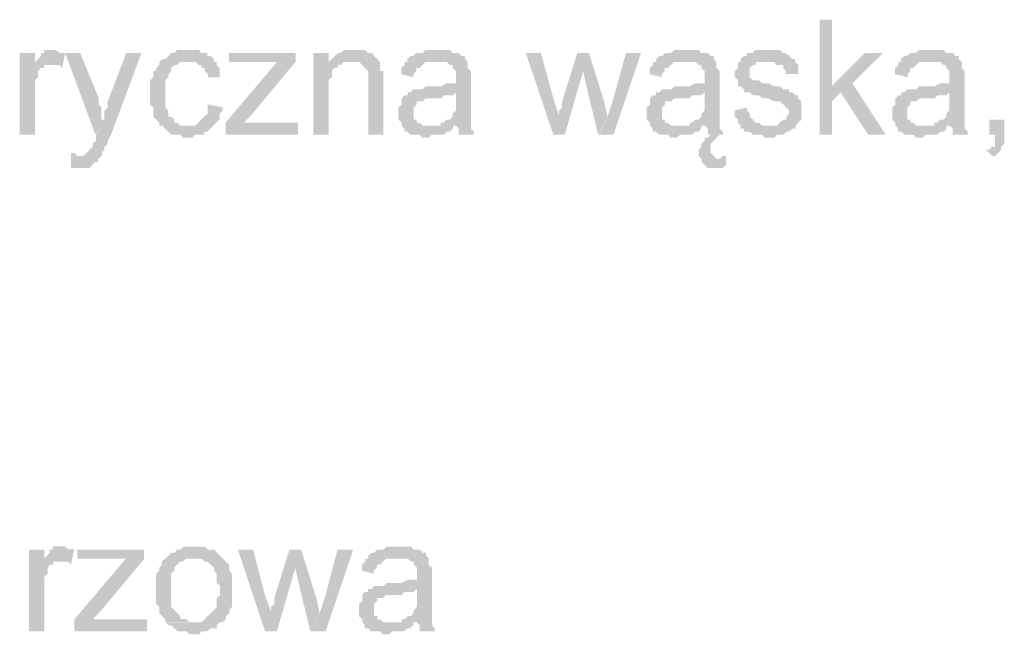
# Model space of a CAD drawing. Header units: millimetres. Extents: x -523 to 1404227, y -783705 to 1038705.
# Tile 168 of 256: x 407392 to 408768, y 235276 to 236135. Entities that reach past the tile are written whole.
import ezdxf

# ---------------------------------------------------------------- set-up
doc = ezdxf.new("R2010")
doc.units = ezdxf.units.MM
doc.linetypes.add('ACAD_ISO08W100', pattern=[36, 24, -3, 6, -3])
doc.layers.add('!!ELEKTRYKA', color=7, linetype='Continuous')

msp = doc.modelspace()

# ---------------------------------------------------------------- hatches: boundary and pattern name
at = {"layer": '!!ELEKTRYKA', "linetype": 'ACAD_ISO08W100'}
for points in [[(408526.95, 236135.42), (408509.57, 236135.42), (408509.57, 235974.55), (408526.95, 235974.55), (408526.95, 236021.1), (408538.84, 236033.81), (408526.95, 236042.32)], [(407412.88, 236088.92), (407391.69, 236088.92), (407391.69, 235974.57), (407412.88, 235974.57), (407412.88, 236033.82), (407412.88, 236038.06), (407412.88, 236042.3), (407412.88, 236046.54), (407412.88, 236050.77), (407417.49, 236055.01), (407417.49, 236059.25), (407417.49, 236059.25), (407417.49, 236063.49), (407421.17, 236067.73), (407425.78, 236067.73), (407425.78, 236071.97), (407429.47, 236071.97), (407434.07, 236071.97), (407412.88, 236071.97)], [(407438.88, 236093.15), (407438.88, 236093.15), (407429.66, 236093.15), (407425.98, 236093.15), (407425.98, 236088.92), (407421.37, 236088.92), (407421.37, 236084.68), (407417.69, 236080.44), (407413.08, 236076.2), (407413.08, 236071.96), (407434.27, 236071.96), (407438.88, 236071.96), (407442.56, 236071.96), (407447.17, 236071.96), (407450.85, 236067.72), (407455.46, 236088.92), (407450.85, 236088.92), (407447.17, 236088.92), (407442.56, 236093.15), (407442.56, 236093.15)], [(407476.36, 236088.86), (407455.17, 236088.86), (407497.54, 235974.56), (407510.44, 235995.74), (407505.83, 235995.74), (407505.83, 236004.22), (407505.83, 236008.45), (407505.83, 236012.69), (407502.15, 236016.93), (407502.15, 236021.16), (407502.15, 236025.4)], [(407561.76, 236088.83), (407540.57, 236088.83), (407514.79, 236021.13), (407514.79, 236021.13), (407514.79, 236016.9), (407514.79, 236012.66), (407510.18, 236008.43), (407510.18, 236004.19), (407510.18, 235999.95), (407510.18, 235995.72), (407498.21, 235974.53), (407498.21, 235974.53), (407498.21, 235970.3), (407498.21, 235966.06), (407493.61, 235961.82), (407493.61, 235957.59), (407489, 235953.44), (407489, 235953.44), (407489, 235953.44), (407485.32, 235949.21), (407485.32, 235949.21), (407480.71, 235944.97), (407472.42, 235944.97), (407506.5, 235944.97), (407506.5, 235949.21), (407506.5, 235949.21), (407510.18, 235953.44), (407510.18, 235957.59), (407514.79, 235961.82), (407514.79, 235966.06), (407519.39, 235974.53)], [(407629.08, 236093.09), (407624.48, 236093.09), (407620.8, 236093.09), (407616.2, 236093.09), (407611.59, 236093.09), (407607.91, 236088.86), (407603.31, 236088.86), (407599.63, 236084.63), (407599.63, 236084.63), (407595.03, 236080.39), (407590.43, 236080.39), (407586.75, 236076.16), (407586.75, 236071.93), (407582.14, 236067.69), (407582.14, 236063.46), (407578.46, 236063.46), (407578.46, 236059.22), (407578.46, 236054.99), (407573.86, 236050.76), (407573.86, 236046.52), (407573.86, 236042.29), (407573.86, 236038.06), (407573.86, 236033.82), (407573.86, 236025.36), (407573.86, 236021.12), (407573.86, 236016.89), (407578.46, 236012.65), (407578.46, 236008.42), (407578.46, 236004.19), (407578.46, 235999.95), (407582.14, 235995.72), (407582.14, 235995.72), (407586.75, 235991.49), (407586.75, 235987.25), (407624.48, 235987.25), (407624.48, 235987.25), (407620.8, 235987.25), (407616.2, 235987.25), (407611.59, 235991.49), (407607.91, 235991.49), (407607.91, 235995.72), (407603.31, 235999.95), (407603.31, 235999.95), (407599.63, 235999.95), (407599.63, 236004.19), (407599.63, 236008.42), (407595.03, 236012.65), (407595.03, 236016.89), (407595.03, 236021.12), (407595.03, 236025.36), (407595.03, 236033.82), (407595.03, 236033.82), (407595.03, 236038.06), (407595.03, 236042.29), (407595.03, 236046.52), (407595.03, 236050.76), (407599.63, 236054.99), (407599.63, 236059.22), (407603.31, 236063.46), (407603.31, 236067.69), (407603.31, 236067.69), (407607.91, 236071.93), (407611.59, 236071.93), (407616.2, 236076.16), (407620.8, 236076.16), (407624.48, 236076.16), (407629.08, 236076.16), (407663.13, 236076.16), (407663.13, 236080.39), (407658.53, 236084.63), (407653.93, 236084.63), (407653.93, 236088.86), (407650.25, 236088.86), (407645.65, 236088.86), (407641.97, 236093.09), (407637.36, 236093.09), (407632.76, 236093.09)], [(407777.16, 236088.88), (407684.27, 236088.88), (407684.27, 236076.19), (407731.17, 236076.19), (407734.85, 236076.19), (407739.45, 236076.19), (407743.13, 236076.19), (407747.73, 236076.19), (407752.32, 236076.19), (407777.16, 236076.19)], [(407823.4, 236088.9), (407802.27, 236088.9), (407802.27, 235974.59), (407823.4, 235974.59), (407823.4, 236038.08), (407823.4, 236042.31), (407823.4, 236046.54), (407823.4, 236050.77), (407828, 236054.99), (407828, 236059.22), (407828, 236063.54), (407831.67, 236067.77), (407831.67, 236067.77), (407836.27, 236067.77), (407836.27, 236071.99), (407839.94, 236071.99), (407823.4, 236071.99)], [(407857.66, 236093.11), (407857.66, 236093.11), (407853.06, 236093.11), (407849.39, 236093.11), (407844.79, 236093.11), (407840.2, 236088.89), (407836.52, 236088.89), (407831.93, 236084.66), (407831.93, 236084.66), (407828.25, 236080.43), (407823.66, 236076.21), (407853.06, 236076.21), (407857.66, 236076.21), (407861.33, 236076.21), (407865.92, 236076.21), (407870.52, 236071.98), (407870.52, 236071.98), (407874.19, 236067.75), (407878.79, 236063.53), (407878.79, 236063.53), (407878.79, 236059.21), (407878.79, 236054.98), (407878.79, 236050.75), (407878.79, 236046.53), (407878.79, 235974.58), (407899.92, 235974.58), (407899.92, 236046.53), (407899.92, 236046.53), (407899.92, 236054.98), (407899.92, 236059.21), (407899.92, 236063.53), (407895.33, 236063.53), (407895.33, 236067.75), (407895.33, 236071.98), (407895.33, 236076.21), (407891.65, 236080.43), (407891.65, 236080.43), (407887.06, 236084.66), (407883.38, 236088.89), (407878.79, 236088.89), (407878.79, 236088.89), (407874.19, 236093.11), (407870.52, 236093.11), (407861.33, 236093.11)], [(407975.61, 236093.15), (407971.02, 236093.15), (407967.35, 236093.15), (407962.76, 236093.15), (407959.09, 236093.15), (407954.49, 236088.93), (407949.9, 236088.93), (407946.23, 236088.93), (407941.64, 236084.71), (407937.97, 236084.71), (407933.38, 236080.48), (407933.38, 236076.17), (407971.02, 236076.17), (407975.61, 236076.17), (407980.2, 236076.17), (407983.87, 236076.17), (407988.47, 236076.17), (407993.06, 236071.95), (407996.73, 236071.95), (407996.73, 236067.72), (407996.73, 236067.72), (408001.32, 236063.5), (408001.32, 236059.28), (408001.32, 236055.05), (408001.32, 236055.05), (408001.32, 236046.61), (407996.73, 236046.61), (407993.06, 236046.61), (407993.06, 236046.61), (407988.47, 236046.61), (407980.2, 236042.38), (407975.61, 236042.38), (407971.02, 236042.38), (407967.35, 236042.38), (407959.09, 236042.38), (407954.49, 236038.07), (407949.9, 236038.07), (407949.9, 236038.07), (407946.23, 236038.07), (407941.64, 236038.07), (407937.97, 236033.84), (408001.32, 236033.84), (408001.32, 236025.4), (408001.32, 236021.17), (408001.32, 236016.95), (408001.32, 236012.73), (408001.32, 236008.5), (407996.73, 236004.28), (407996.73, 236004.28), (407996.73, 235999.96), (407993.06, 235995.74), (407988.47, 235995.74), (407983.87, 235991.52), (407980.2, 235991.52), (407980.2, 235987.29), (408001.32, 235987.29), (408001.32, 235987.29), (408004.99, 235983.07), (408004.99, 235978.85), (408004.99, 235974.62), (408026.11, 235974.62), (408026.11, 235974.62), (408026.11, 235978.85), (408022.44, 235983.07), (408022.44, 235987.29), (408022.44, 235991.52), (408022.44, 235991.52), (408022.44, 235995.74), (408022.44, 235999.96), (408022.44, 236004.28), (408022.44, 236008.5), (408022.44, 236016.95), (408022.44, 236021.17), (408022.44, 236050.83), (408022.44, 236050.83), (408022.44, 236055.05), (408022.44, 236059.28), (408022.44, 236063.5), (408017.85, 236067.72), (408017.85, 236067.72), (408017.85, 236071.95), (408017.85, 236076.17), (408014.17, 236080.48), (408014.17, 236084.71), (408009.58, 236084.71), (408004.99, 236088.93), (408001.32, 236088.93), (407996.73, 236088.93), (407993.06, 236093.15), (407988.47, 236093.15), (407983.87, 236093.15), (407980.2, 236093.15)], [(408120.08, 236088.84), (408098.99, 236088.84), (408137.51, 235974.57), (408145.76, 235999.97), (408137.51, 236025.38)], [(408187.37, 236088.92), (408170.87, 236088.92), (408149.78, 236021.16), (408149.78, 236016.94), (408149.78, 236012.63), (408145.19, 236008.42), (408145.19, 236004.2), (408145.19, 235999.98), (408145.19, 235999.98), (408136.94, 235974.58), (408153.45, 235974.58), (408179.12, 236063.52)], [(408187.28, 236088.93), (408179.04, 236063.53), (408183.62, 236042.36), (408200.12, 235974.62), (408212.95, 236000.01), (408208.37, 236021.19)], [(408260, 236088.9), (408238.92, 236088.9), (408221.51, 236025.39), (408213.26, 236000), (408200.43, 235974.61), (408221.51, 235974.61)], [(408323.3, 236093.13), (408319.64, 236093.13), (408315.06, 236093.13), (408310.47, 236093.13), (408306.81, 236093.13), (408302.23, 236088.82), (408297.65, 236088.82), (408293.99, 236088.82), (408289.41, 236084.61), (408285.74, 236084.61), (408281.16, 236080.4), (408281.16, 236076.18), (408319.64, 236076.18), (408323.3, 236076.18), (408327.88, 236076.18), (408331.54, 236076.18), (408336.12, 236076.18), (408340.7, 236071.97), (408344.37, 236071.97), (408344.37, 236067.66), (408344.37, 236067.66), (408348.95, 236063.45), (408348.95, 236059.24), (408348.95, 236055.02), (408348.95, 236055.02), (408348.95, 236046.5), (408344.37, 236046.5), (408340.7, 236046.5), (408340.7, 236046.5), (408336.12, 236046.5), (408327.88, 236042.29), (408323.3, 236042.29), (408319.64, 236042.29), (408315.06, 236042.29), (408306.81, 236042.29), (408302.23, 236038.08), (408297.65, 236038.08), (408297.65, 236038.08), (408293.99, 236038.08), (408289.41, 236038.08), (408285.74, 236033.86), (408348.95, 236033.86), (408348.95, 236025.34), (408348.95, 236021.13), (408348.95, 236016.92), (408348.95, 236012.61), (408348.95, 236008.4), (408344.37, 236004.18), (408344.37, 236004.18), (408344.37, 235999.97), (408340.7, 235995.76), (408336.12, 235995.76), (408331.54, 235991.45), (408327.88, 235991.45), (408327.88, 235987.24), (408348.95, 235987.24), (408348.95, 235987.24), (408353.53, 235983.02), (408353.53, 235978.81), (408353.53, 235974.6), (408357.19, 235974.6), (408353.53, 235970.29), (408348.95, 235970.29), (408348.95, 235966.08), (408344.37, 235961.86), (408344.37, 235961.86), (408344.37, 235957.65), (408340.7, 235953.35), (408340.7, 235949.13), (408340.7, 235944.92), (408344.37, 235940.7), (408370.02, 235940.7), (408365.44, 235940.7), (408361.77, 235944.92), (408361.77, 235944.92), (408357.19, 235949.13), (408357.19, 235953.35), (408357.19, 235957.65), (408357.19, 235961.86), (408361.77, 235966.08), (408361.77, 235966.08), (408365.44, 235970.29), (408365.44, 235970.29), (408370.02, 235974.6), (408374.6, 235974.6), (408374.6, 235974.6), (408374.6, 235978.81), (408370.02, 235983.02), (408370.02, 235987.24), (408370.02, 235991.45), (408370.02, 235991.45), (408370.02, 235995.76), (408370.02, 235999.97), (408370.02, 236004.18), (408370.02, 236008.4), (408370.02, 236016.92), (408370.02, 236021.13), (408370.02, 236050.72), (408370.02, 236050.72), (408370.02, 236055.02), (408370.02, 236059.24), (408370.02, 236063.45), (408365.44, 236067.66), (408365.44, 236067.66), (408365.44, 236071.97), (408365.44, 236076.18), (408361.77, 236080.4), (408361.77, 236084.61), (408357.19, 236084.61), (408353.53, 236088.82), (408348.95, 236088.82), (408344.37, 236088.82), (408340.7, 236093.13), (408336.12, 236093.13), (408331.54, 236093.13), (408327.88, 236093.13)], [(408433.03, 236093.16), (408433.03, 236093.16), (408424.79, 236093.16), (408420.21, 236093.16), (408415.64, 236088.86), (408415.64, 236088.86), (408411.98, 236088.86), (408407.4, 236088.86), (408407.4, 236084.65), (408403.74, 236084.65), (408399.16, 236080.44), (408399.16, 236076.23), (408437.6, 236076.23), (408437.6, 236076.23), (408441.26, 236076.23), (408445.84, 236076.23), (408449.5, 236071.93), (408454.08, 236071.93), (408458.65, 236071.93), (408458.65, 236067.72), (408462.32, 236063.51), (408462.32, 236059.3), (408479.71, 236059.3), (408479.71, 236063.51), (408479.71, 236067.72), (408479.71, 236071.93), (408475.13, 236076.23), (408475.13, 236080.44), (408475.13, 236080.44), (408471.47, 236080.44), (408466.89, 236084.65), (408462.32, 236088.86), (408458.65, 236088.86), (408458.65, 236088.86), (408454.08, 236093.16), (408449.5, 236093.16), (408445.84, 236093.16), (408441.26, 236093.16)], [(408598.38, 236088.87), (408572.77, 236088.87), (408526.13, 236042.32), (408538.93, 236033.91), (408577.34, 235974.56), (408602.03, 235974.56), (408555.39, 236046.53)], [(408665.47, 236093.15), (408661.81, 236093.15), (408657.24, 236093.15), (408652.67, 236093.15), (408649.02, 236093.15), (408644.45, 236088.95), (408640.79, 236088.95), (408636.22, 236088.95), (408631.65, 236084.65), (408628, 236084.65), (408623.43, 236080.45), (408623.43, 236076.24), (408661.81, 236076.24), (408665.47, 236076.24), (408670.04, 236076.24), (408674.61, 236076.24), (408678.26, 236076.24), (408682.83, 236071.95), (408686.49, 236071.95), (408686.49, 236067.74), (408686.49, 236067.74), (408691.06, 236063.54), (408691.06, 236059.25), (408691.06, 236055.04), (408691.06, 236055.04), (408691.06, 236046.54), (408686.49, 236046.54), (408682.83, 236046.54), (408682.83, 236046.54), (408678.26, 236046.54), (408670.04, 236042.34), (408665.47, 236042.34), (408661.81, 236042.34), (408657.24, 236042.34), (408649.02, 236042.34), (408644.45, 236038.13), (408640.79, 236038.13), (408640.79, 236038.13), (408636.22, 236038.13), (408631.65, 236038.13), (408628, 236033.84), (408691.06, 236033.84), (408691.06, 236025.43), (408691.06, 236021.14), (408691.06, 236016.93), (408691.06, 236012.73), (408691.06, 236008.43), (408686.49, 236004.23), (408686.49, 236004.23), (408686.49, 236000.02), (408682.83, 235995.82), (408678.26, 235995.82), (408674.61, 235991.52), (408670.04, 235991.52), (408670.04, 235987.32), (408691.06, 235987.32), (408691.06, 235987.32), (408695.63, 235983.12), (408695.63, 235978.82), (408695.63, 235974.62), (408716.65, 235974.62), (408716.65, 235974.62), (408716.65, 235978.82), (408712.08, 235983.12), (408712.08, 235987.32), (408712.08, 235991.52), (408712.08, 235991.52), (408712.08, 235995.82), (408712.08, 236000.02), (408712.08, 236004.23), (408712.08, 236008.43), (408712.08, 236016.93), (408712.08, 236021.14), (408712.08, 236050.84), (408712.08, 236050.84), (408712.08, 236055.04), (408712.08, 236059.25), (408712.08, 236063.54), (408708.42, 236067.74), (408708.42, 236067.74), (408708.42, 236071.95), (408708.42, 236076.24), (408703.85, 236080.45), (408703.85, 236084.65), (408699.28, 236084.65), (408695.63, 236088.95), (408691.06, 236088.95), (408686.49, 236088.95), (408682.83, 236093.15), (408678.26, 236093.15), (408674.61, 236093.15), (408670.04, 236093.15)], [(407663.1, 236076.13), (407629.06, 236076.13), (407629.06, 236076.13), (407633.66, 236076.13), (407637.34, 236076.13), (407641.94, 236071.9), (407645.62, 236071.9), (407645.62, 236067.66), (407650.22, 236067.66), (407650.22, 236063.43), (407654.82, 236059.2), (407654.82, 236054.97), (407671.38, 236054.97), (407671.38, 236059.2), (407671.38, 236063.43), (407671.38, 236067.66), (407666.78, 236071.9), (407666.78, 236076.13)], [(407776.93, 236076.22), (407751.17, 236076.22), (407679.44, 235991.51), (407679.44, 235974.59), (407705.19, 235991.51), (407717.15, 236004.2)], [(407823.66, 236076.21), (407823.66, 236071.98), (407840.2, 236071.98), (407844.79, 236076.21), (407849.39, 236076.21), (407853.06, 236076.21)], [(407933.36, 236076.21), (407929.69, 236076.21), (407929.69, 236071.99), (407925.1, 236067.76), (407925.1, 236063.54), (407925.1, 236059.22), (407941.62, 236055), (407941.62, 236059.22), (407946.21, 236063.54), (407946.21, 236067.76), (407950.81, 236067.76), (407954.48, 236071.99), (407954.48, 236071.99), (407959.07, 236076.21), (407962.74, 236076.21), (407967.33, 236076.21), (407971.92, 236076.21)], [(408280.44, 236076.19), (408276.77, 236076.19), (408276.77, 236071.98), (408272.19, 236067.76), (408272.19, 236063.46), (408272.19, 236059.24), (408288.68, 236055.03), (408288.68, 236059.24), (408293.26, 236063.46), (408293.26, 236067.76), (408297.84, 236067.76), (408301.51, 236071.98), (408301.51, 236071.98), (408306.09, 236076.19), (408310.67, 236076.19), (408314.33, 236076.19), (408318.91, 236076.19)], [(408399.12, 236076.18), (408395.46, 236076.18), (408395.46, 236071.97), (408395.46, 236067.76), (408390.88, 236063.46), (408390.88, 236059.25), (408390.88, 236055.04), (408395.46, 236050.83), (408395.46, 236046.52), (408395.46, 236042.31), (408399.12, 236042.31), (408403.7, 236038.1), (408403.7, 236033.89), (408408.27, 236033.89), (408408.27, 236033.89), (408411.93, 236033.89), (408416.51, 236029.59), (408420.17, 236029.59), (408424.75, 236029.59), (408429.32, 236025.38), (408432.99, 236025.38), (408437.56, 236025.38), (408445.8, 236021.17), (408450.38, 236021.17), (408454.04, 236021.17), (408458.62, 236016.96), (408458.62, 236016.96), (408463.19, 236012.66), (408463.19, 236012.66), (408466.85, 236008.45), (408466.85, 236004.24), (408463.19, 236000.03), (408463.19, 235995.72), (408458.62, 235995.72), (408454.04, 235991.51), (408454.04, 235991.51), (408450.38, 235987.3), (408445.8, 235987.3), (408437.56, 235987.3), (408399.12, 235987.3), (408399.12, 235983.09), (408403.7, 235983.09), (408403.7, 235978.79), (408408.27, 235978.79), (408411.93, 235978.79), (408416.51, 235974.58), (408420.17, 235974.58), (408424.75, 235974.58), (408429.32, 235974.58), (408432.99, 235970.37), (408437.56, 235970.37), (408442.14, 235970.37), (408445.8, 235970.37), (408450.38, 235974.58), (408454.04, 235974.58), (408458.62, 235974.58), (408463.19, 235978.79), (408466.85, 235978.79), (408471.43, 235983.09), (408476.01, 235983.09), (408476.01, 235987.3), (408479.67, 235991.51), (408479.67, 235991.51), (408484.24, 235995.72), (408484.24, 236000.03), (408484.24, 236004.24), (408484.24, 236008.45), (408484.24, 236008.45), (408484.24, 236012.66), (408484.24, 236016.96), (408484.24, 236021.17), (408479.67, 236025.38), (408479.67, 236029.59), (408476.01, 236029.59), (408471.43, 236033.89), (408466.85, 236033.89), (408466.85, 236038.1), (408463.19, 236038.1), (408458.62, 236038.1), (408454.04, 236042.31), (408450.38, 236042.31), (408445.8, 236042.31), (408437.56, 236046.52), (408437.56, 236046.52), (408432.99, 236046.52), (408429.32, 236046.52), (408424.75, 236050.83), (408420.17, 236050.83), (408420.17, 236050.83), (408416.51, 236050.83), (408411.93, 236055.04), (408411.93, 236059.25), (408411.93, 236063.46), (408411.93, 236063.46), (408411.93, 236067.76), (408416.51, 236071.97), (408420.17, 236071.97), (408420.17, 236076.18), (408424.75, 236076.18), (408429.32, 236076.18), (408437.56, 236076.18)], [(408623.37, 236076.2), (408619.72, 236076.2), (408619.72, 236071.99), (408615.15, 236067.7), (408615.15, 236063.49), (408615.15, 236059.29), (408632.51, 236054.99), (408632.51, 236059.29), (408636.17, 236063.49), (408636.17, 236067.7), (408640.74, 236067.7), (408644.39, 236071.99), (408644.39, 236071.99), (408648.96, 236076.2), (408653.53, 236076.2), (408657.19, 236076.2), (408661.76, 236076.2)], [(407937.48, 236033.85), (407933.81, 236033.85), (407933.81, 236029.63), (407929.22, 236029.63), (407925.55, 236025.41), (407925.55, 236021.18), (407925.55, 236016.96), (407920.96, 236012.64), (407920.96, 236008.42), (407920.96, 236004.19), (407920.96, 236004.19), (407920.96, 235999.97), (407920.96, 235995.75), (407925.55, 235991.52), (407925.55, 235987.3), (407929.22, 235983.08), (407929.22, 235983.08), (407929.22, 235978.85), (407933.81, 235978.85), (407937.48, 235974.63), (407942.08, 235974.63), (407946.67, 235974.63), (407950.34, 235974.63), (407954.93, 235970.31), (407958.6, 235970.31), (407963.19, 235970.31), (407967.79, 235974.63), (407971.46, 235974.63), (407976.05, 235974.63), (407980.64, 235974.63), (407984.31, 235974.63), (407988.9, 235978.85), (407992.58, 235978.85), (407997.17, 235983.08), (407997.17, 235987.3), (407963.19, 235987.3), (407963.19, 235987.3), (407958.6, 235987.3), (407954.93, 235987.3), (407950.34, 235991.52), (407946.67, 235991.52), (407946.67, 235995.75), (407942.08, 235995.75), (407942.08, 235999.97), (407942.08, 236004.19), (407942.08, 236008.42), (407942.08, 236012.64), (407946.67, 236016.96), (407946.67, 236016.96), (407946.67, 236021.18), (407950.34, 236021.18), (407954.93, 236021.18), (407958.6, 236025.41), (407963.19, 236025.41), (407967.79, 236025.41), (407971.46, 236025.41), (407976.05, 236025.41), (407980.64, 236025.41), (407984.31, 236029.63), (407988.9, 236029.63), (407992.58, 236029.63), (407997.17, 236029.63), (408001.76, 236033.85)], [(408284.54, 236033.84), (408280.88, 236033.84), (408280.88, 236029.63), (408276.3, 236029.63), (408272.63, 236025.41), (408272.63, 236021.2), (408272.63, 236016.89), (408268.05, 236012.68), (408268.05, 236008.47), (408268.05, 236004.25), (408268.05, 236004.25), (408268.05, 235999.95), (408268.05, 235995.73), (408272.63, 235991.52), (408272.63, 235987.31), (408276.3, 235983.09), (408276.3, 235983.09), (408276.3, 235978.79), (408280.88, 235978.79), (408284.54, 235974.57), (408289.12, 235974.57), (408293.7, 235974.57), (408297.37, 235974.57), (408301.95, 235970.36), (408306.53, 235970.36), (408310.19, 235970.36), (408314.77, 235974.57), (408318.44, 235974.57), (408323.02, 235974.57), (408327.6, 235974.57), (408331.26, 235974.57), (408335.84, 235978.79), (408340.42, 235978.79), (408344.09, 235983.09), (408344.09, 235987.31), (408310.19, 235987.31), (408310.19, 235987.31), (408306.53, 235987.31), (408301.95, 235987.31), (408297.37, 235991.52), (408293.7, 235991.52), (408293.7, 235995.73), (408289.12, 235995.73), (408289.12, 235999.95), (408289.12, 236004.25), (408289.12, 236008.47), (408289.12, 236012.68), (408293.7, 236016.89), (408293.7, 236016.89), (408293.7, 236021.2), (408297.37, 236021.2), (408301.95, 236021.2), (408306.53, 236025.41), (408310.19, 236025.41), (408314.77, 236025.41), (408318.44, 236025.41), (408323.02, 236025.41), (408327.6, 236025.41), (408331.26, 236029.63), (408335.84, 236029.63), (408340.42, 236029.63), (408344.09, 236029.63), (408348.67, 236033.84)], [(408628.37, 236033.86), (408623.8, 236033.86), (408623.8, 236029.65), (408619.23, 236029.65), (408615.58, 236025.36), (408615.58, 236021.15), (408615.58, 236016.95), (408611.01, 236012.65), (408611.01, 236008.45), (408611.01, 236004.25), (408611.01, 236004.25), (408611.01, 235999.95), (408611.01, 235995.75), (408615.58, 235991.54), (408615.58, 235987.24), (408619.23, 235983.04), (408619.23, 235983.04), (408619.23, 235978.84), (408623.8, 235978.84), (408628.37, 235974.54), (408632.03, 235974.54), (408636.6, 235974.54), (408640.25, 235974.54), (408644.82, 235970.34), (408649.39, 235970.34), (408653.05, 235970.34), (408657.62, 235974.54), (408662.19, 235974.54), (408665.85, 235974.54), (408670.42, 235974.54), (408674.07, 235974.54), (408678.64, 235978.84), (408683.21, 235978.84), (408686.87, 235983.04), (408686.87, 235987.24), (408653.05, 235987.24), (408653.05, 235987.24), (408649.39, 235987.24), (408644.82, 235987.24), (408640.25, 235991.54), (408636.6, 235991.54), (408636.6, 235995.75), (408632.03, 235995.75), (408632.03, 235999.95), (408632.03, 236004.25), (408632.03, 236008.45), (408632.03, 236012.65), (408636.6, 236016.95), (408636.6, 236016.95), (408636.6, 236021.15), (408640.25, 236021.15), (408644.82, 236021.15), (408649.39, 236025.36), (408653.05, 236025.36), (408657.62, 236025.36), (408662.19, 236025.36), (408665.85, 236025.36), (408670.42, 236025.36), (408674.07, 236029.65), (408678.64, 236029.65), (408683.21, 236029.65), (408686.87, 236029.65), (408691.44, 236033.86)], [(407654.38, 236016.98), (407654.38, 236012.74), (407654.38, 236008.51), (407654.38, 236004.28), (407649.78, 236000.04), (407649.78, 236000.04), (407645.18, 235995.81), (407641.5, 235991.58), (407641.5, 235991.58), (407636.9, 235987.34), (407633.22, 235987.34), (407624.01, 235987.34), (407586.28, 235987.34), (407590.88, 235987.34), (407594.56, 235983.11), (407599.17, 235978.88), (407599.17, 235978.88), (407602.85, 235974.64), (407607.45, 235974.64), (407612.05, 235974.64), (407615.73, 235974.64), (407620.33, 235970.41), (407628.61, 235970.41), (407633.22, 235970.41), (407636.9, 235974.64), (407641.5, 235974.64), (407645.18, 235974.64), (407649.78, 235974.64), (407649.78, 235978.88), (407654.38, 235978.88), (407658.06, 235983.11), (407658.06, 235983.11), (407662.66, 235987.34), (407666.34, 235991.58), (407666.34, 235991.58), (407670.95, 235995.81), (407670.95, 236000.04), (407670.95, 236004.28), (407675.55, 236008.51), (407675.55, 236012.74)], [(408408.27, 236012.66), (408390.88, 236008.45), (408390.88, 236008.45), (408390.88, 236004.24), (408390.88, 236000.03), (408395.46, 235995.72), (408395.46, 235991.51), (408399.12, 235987.3), (408437.56, 235987.3), (408437.56, 235987.3), (408432.99, 235987.3), (408429.32, 235987.3), (408424.75, 235991.51), (408420.17, 235991.51), (408416.51, 235995.72), (408416.51, 235995.72), (408411.93, 236000.03), (408411.93, 236004.24), (408408.27, 236008.45)], [(407780.61, 235991.51), (407730.02, 235991.51), (407726.34, 235991.51), (407721.74, 235991.51), (407717.15, 235991.51), (407713.47, 235991.51), (407708.87, 235991.51), (407705.19, 235991.51), (407679.44, 235974.59), (407780.61, 235974.59)], [(408767.69, 235995.74), (408746.68, 235995.74), (408746.68, 235974.55), (408754.9, 235974.55), (408754.9, 235970.35), (408754.9, 235966.15), (408754.9, 235961.86), (408754.9, 235957.66), (408750.34, 235957.66), (408746.68, 235953.46), (408742.12, 235953.46), (408750.34, 235944.97), (408750.34, 235944.97), (408754.9, 235944.97), (408759.47, 235949.17), (408759.47, 235949.17), (408763.12, 235953.46), (408763.12, 235957.66), (408767.69, 235961.86), (408767.69, 235966.15), (408767.69, 235970.35), (408767.69, 235974.55)], [(407463.45, 235949.2), (407463.45, 235928.02), (407468.06, 235928.02), (407471.74, 235928.02), (407476.35, 235928.02), (407480.03, 235928.02), (407484.64, 235928.02), (407489.24, 235928.02), (407492.93, 235932.25), (407492.93, 235932.25), (407497.53, 235936.49), (407501.21, 235936.49), (407501.21, 235940.73), (407505.82, 235944.96), (407471.74, 235944.96), (407471.74, 235944.96), (407468.06, 235949.2)], [(408378.53, 235944.95), (408378.53, 235944.95), (408373.95, 235944.95), (408373.95, 235944.95), (408370.28, 235940.65), (408344.65, 235940.65), (408344.65, 235936.43), (408349.23, 235932.22), (408349.23, 235932.22), (408352.89, 235928.01), (408352.89, 235928.01), (408357.47, 235928.01), (408361.13, 235928.01), (408365.71, 235928.01), (408370.28, 235928.01), (408373.95, 235928.01), (408378.53, 235932.22)], [(407425.99, 235394.6), (407404.8, 235394.6), (407404.8, 235280.25), (407425.99, 235280.25), (407425.99, 235339.5), (407425.99, 235343.74), (407425.99, 235347.97), (407425.99, 235352.21), (407425.99, 235356.45), (407430.6, 235360.69), (407430.6, 235364.93), (407430.6, 235364.93), (407430.6, 235369.17), (407434.28, 235373.4), (407438.89, 235373.4), (407438.89, 235377.64), (407442.57, 235377.64), (407447.18, 235377.64), (407425.99, 235377.64)], [(407451.29, 235398.89), (407451.29, 235398.89), (407442.08, 235398.89), (407438.4, 235398.89), (407438.4, 235394.65), (407433.79, 235394.65), (407433.79, 235390.41), (407430.11, 235386.17), (407425.5, 235381.94), (407425.5, 235377.7), (407446.69, 235377.7), (407451.29, 235377.7), (407454.98, 235377.7), (407459.59, 235377.7), (407463.27, 235373.46), (407467.88, 235394.65), (407463.27, 235394.65), (407459.59, 235394.65), (407454.98, 235398.89), (407454.98, 235398.89)], [(407565.44, 235394.6), (407472.42, 235394.6), (407472.42, 235381.89), (407519.39, 235381.89), (407523.08, 235381.89), (407527.68, 235381.89), (407531.37, 235381.89), (407535.97, 235381.89), (407540.57, 235381.89), (407565.44, 235381.89)], [(407637.58, 235398.78), (407629.3, 235398.78), (407624.7, 235398.78), (407621.02, 235398.78), (407616.42, 235394.55), (407611.82, 235394.55), (407611.82, 235394.55), (407608.14, 235390.31), (407603.53, 235390.31), (407599.85, 235386.08), (407599.85, 235386.08), (407595.25, 235381.85), (407637.58, 235381.85), (407637.58, 235381.85), (407642.18, 235381.85), (407645.86, 235381.85), (407650.47, 235377.61), (407654.15, 235377.61), (407658.75, 235373.38), (407658.75, 235373.38), (407663.35, 235369.15), (407663.35, 235364.91), (407667.03, 235360.68), (407667.03, 235356.45), (407667.03, 235352.22), (407667.03, 235347.98), (407671.63, 235343.75), (407671.63, 235339.52), (407671.63, 235339.52), (407671.63, 235331.05), (407667.03, 235326.82), (407667.03, 235322.58), (407667.03, 235318.35), (407667.03, 235314.12), (407663.35, 235309.89), (407663.35, 235309.89), (407658.75, 235305.65), (407658.75, 235305.65), (407654.15, 235301.42), (407650.47, 235297.19), (407650.47, 235297.19), (407645.86, 235292.95), (407642.18, 235292.95), (407637.58, 235292.95), (407595.25, 235292.95), (407599.85, 235288.72), (407603.53, 235288.72), (407608.14, 235284.49), (407608.14, 235284.49), (407611.82, 235280.26), (407616.42, 235280.26), (407621.02, 235280.26), (407624.7, 235280.26), (407629.3, 235276.02), (407637.58, 235276.02), (407637.58, 235276.02), (407642.18, 235276.02), (407645.86, 235280.26), (407650.47, 235280.26), (407654.15, 235280.26), (407658.75, 235284.49), (407663.35, 235284.49), (407667.03, 235284.49), (407667.03, 235288.72), (407671.63, 235292.95), (407675.31, 235292.95), (407679.91, 235297.19), (407679.91, 235301.42), (407684.51, 235305.65), (407684.51, 235305.65), (407684.51, 235309.89), (407688.19, 235314.12), (407688.19, 235314.12), (407688.19, 235318.35), (407688.19, 235322.58), (407688.19, 235331.05), (407688.19, 235335.28), (407688.19, 235339.52), (407688.19, 235343.75), (407688.19, 235347.98), (407688.19, 235352.22), (407688.19, 235356.45), (407688.19, 235360.68), (407684.51, 235364.91), (407684.51, 235369.15), (407684.51, 235373.38), (407679.91, 235377.61), (407675.31, 235381.85), (407675.31, 235381.85), (407671.63, 235386.08), (407667.03, 235390.31), (407667.03, 235390.31), (407663.35, 235394.55), (407658.75, 235394.55), (407654.15, 235394.55), (407650.47, 235398.78), (407645.86, 235398.78), (407642.18, 235398.78)], [(407717.84, 235394.58), (407696.69, 235394.58), (407734.39, 235280.27), (407743.59, 235305.65), (407734.39, 235331.12)], [(407785.21, 235394.57), (407768.66, 235394.57), (407747.51, 235326.9), (407747.51, 235322.67), (407747.51, 235318.44), (407742.92, 235314.22), (407742.92, 235309.89), (407742.92, 235305.67), (407742.92, 235305.67), (407734.64, 235280.29), (407751.19, 235280.29), (407776.93, 235369.19)], [(407785.01, 235394.6), (407776.74, 235369.24), (407781.33, 235348.1), (407797.87, 235280.36), (407810.74, 235305.73), (407806.15, 235326.87)], [(407857.86, 235394.59), (407835.8, 235394.59), (407819.26, 235331.09), (407810.99, 235305.73), (407798.13, 235280.27), (407819.26, 235280.27)], [(407921.11, 235398.79), (407916.52, 235398.79), (407912.85, 235398.79), (407908.25, 235398.79), (407904.58, 235398.79), (407899.99, 235394.56), (407895.4, 235394.56), (407891.72, 235394.56), (407887.13, 235390.34), (407883.46, 235390.34), (407878.86, 235386.11), (407878.86, 235381.89), (407916.52, 235381.89), (407921.11, 235381.89), (407925.71, 235381.89), (407929.38, 235381.89), (407933.97, 235381.89), (407938.56, 235377.66), (407942.24, 235377.66), (407942.24, 235373.44), (407942.24, 235373.44), (407946.83, 235369.21), (407946.83, 235364.99), (407946.83, 235360.76), (407946.83, 235360.76), (407946.83, 235352.22), (407942.24, 235352.22), (407938.56, 235352.22), (407938.56, 235352.22), (407933.97, 235352.22), (407925.71, 235347.99), (407921.11, 235347.99), (407916.52, 235347.99), (407912.85, 235347.99), (407904.58, 235347.99), (407899.99, 235343.77), (407895.4, 235343.77), (407895.4, 235343.77), (407891.72, 235343.77), (407887.13, 235343.77), (407883.46, 235339.54), (407946.83, 235339.54), (407946.83, 235331.09), (407946.83, 235326.87), (407946.83, 235322.64), (407946.83, 235318.42), (407946.83, 235314.19), (407942.24, 235309.88), (407942.24, 235309.88), (407942.24, 235305.65), (407938.56, 235301.43), (407933.97, 235301.43), (407929.38, 235297.2), (407925.71, 235297.2), (407925.71, 235292.98), (407946.83, 235292.98), (407946.83, 235292.98), (407950.5, 235288.75), (407950.5, 235284.53), (407950.5, 235280.3), (407971.63, 235280.3), (407971.63, 235280.3), (407971.63, 235284.53), (407967.96, 235288.75), (407967.96, 235292.98), (407967.96, 235297.2), (407967.96, 235297.2), (407967.96, 235301.43), (407967.96, 235305.65), (407967.96, 235309.88), (407967.96, 235314.19), (407967.96, 235322.64), (407967.96, 235326.87), (407967.96, 235356.44), (407967.96, 235356.44), (407967.96, 235360.76), (407967.96, 235364.99), (407967.96, 235369.21), (407963.36, 235373.44), (407963.36, 235373.44), (407963.36, 235377.66), (407963.36, 235381.89), (407959.69, 235386.11), (407959.69, 235390.34), (407955.1, 235390.34), (407950.5, 235394.56), (407946.83, 235394.56), (407942.24, 235394.56), (407938.56, 235398.79), (407933.97, 235398.79), (407929.38, 235398.79), (407925.71, 235398.79)], [(407565.91, 235381.84), (407540.12, 235381.84), (407468.28, 235297.2), (407468.28, 235280.26), (407494.07, 235297.2), (407506.04, 235309.91)], [(407595.03, 235381.94), (407595.03, 235381.94), (407590.42, 235377.71), (407590.42, 235373.48), (407586.74, 235369.24), (407586.74, 235365.01), (407582.14, 235360.78), (407582.14, 235356.54), (407582.14, 235352.31), (407582.14, 235348.08), (407582.14, 235343.84), (407582.14, 235339.61), (407582.14, 235339.61), (407582.14, 235331.14), (407582.14, 235326.91), (407582.14, 235322.68), (407582.14, 235318.44), (407586.74, 235314.21), (407586.74, 235309.98), (407586.74, 235305.74), (407590.42, 235301.51), (407590.42, 235301.51), (407595.03, 235297.28), (407595.03, 235293.04), (407637.36, 235293.04), (407632.76, 235293.04), (407629.08, 235293.04), (407624.47, 235297.28), (407619.87, 235297.28), (407616.19, 235297.28), (407616.19, 235301.51), (407611.59, 235305.74), (407611.59, 235305.74), (407607.91, 235309.98), (407607.91, 235309.98), (407603.31, 235314.21), (407603.31, 235318.44), (407603.31, 235322.68), (407603.31, 235326.91), (407603.31, 235331.14), (407603.31, 235339.61), (407603.31, 235339.61), (407603.31, 235343.84), (407603.31, 235348.08), (407603.31, 235352.31), (407603.31, 235356.54), (407603.31, 235360.78), (407607.91, 235365.01), (407607.91, 235369.24), (407611.59, 235373.48), (407611.59, 235373.48), (407616.19, 235377.71), (407619.87, 235377.71), (407624.47, 235381.94), (407629.08, 235381.94), (407632.76, 235381.94), (407637.36, 235381.94)], [(407878.16, 235381.94), (407874.49, 235381.94), (407874.49, 235377.71), (407869.89, 235373.49), (407869.89, 235369.26), (407869.89, 235364.95), (407886.43, 235360.72), (407886.43, 235364.95), (407891.02, 235369.26), (407891.02, 235373.49), (407895.61, 235373.49), (407899.29, 235377.71), (407899.29, 235377.71), (407903.88, 235381.94), (407907.55, 235381.94), (407912.14, 235381.94), (407916.74, 235381.94)], [(407882.29, 235339.55), (407878.61, 235339.55), (407878.61, 235335.32), (407874.02, 235335.32), (407870.34, 235331.1), (407870.34, 235326.87), (407870.34, 235322.65), (407865.75, 235318.42), (407865.75, 235314.2), (407865.75, 235309.97), (407865.75, 235309.97), (407865.75, 235305.75), (407865.75, 235301.52), (407870.34, 235297.2), (407870.34, 235292.98), (407874.02, 235288.75), (407874.02, 235288.75), (407874.02, 235284.53), (407878.61, 235284.53), (407882.29, 235280.3), (407886.88, 235280.3), (407891.47, 235280.3), (407895.15, 235280.3), (407899.74, 235276.08), (407903.41, 235276.08), (407908.01, 235276.08), (407912.6, 235280.3), (407916.27, 235280.3), (407920.87, 235280.3), (407925.46, 235280.3), (407929.13, 235280.3), (407933.73, 235284.53), (407937.4, 235284.53), (407941.99, 235288.75), (407941.99, 235292.98), (407908.01, 235292.98), (407908.01, 235292.98), (407903.41, 235292.98), (407899.74, 235292.98), (407895.15, 235297.2), (407891.47, 235297.2), (407891.47, 235301.52), (407886.88, 235301.52), (407886.88, 235305.75), (407886.88, 235309.97), (407886.88, 235314.2), (407886.88, 235318.42), (407891.47, 235322.65), (407891.47, 235322.65), (407891.47, 235326.87), (407895.15, 235326.87), (407899.74, 235326.87), (407903.41, 235331.1), (407908.01, 235331.1), (407912.6, 235331.1), (407916.27, 235331.1), (407920.87, 235331.1), (407925.46, 235331.1), (407929.13, 235335.32), (407933.73, 235335.32), (407937.4, 235335.32), (407941.99, 235335.32), (407946.58, 235339.55)], [(407569.59, 235297.2), (407518.94, 235297.2), (407515.25, 235297.2), (407510.65, 235297.2), (407506.04, 235297.2), (407502.36, 235297.2), (407497.75, 235297.2), (407494.07, 235297.2), (407468.28, 235280.26), (407569.59, 235280.26)]]:
    msp.add_hatch(color=7, dxfattribs=at).paths.add_polyline_path(points)

doc.saveas('drawing.dxf')
